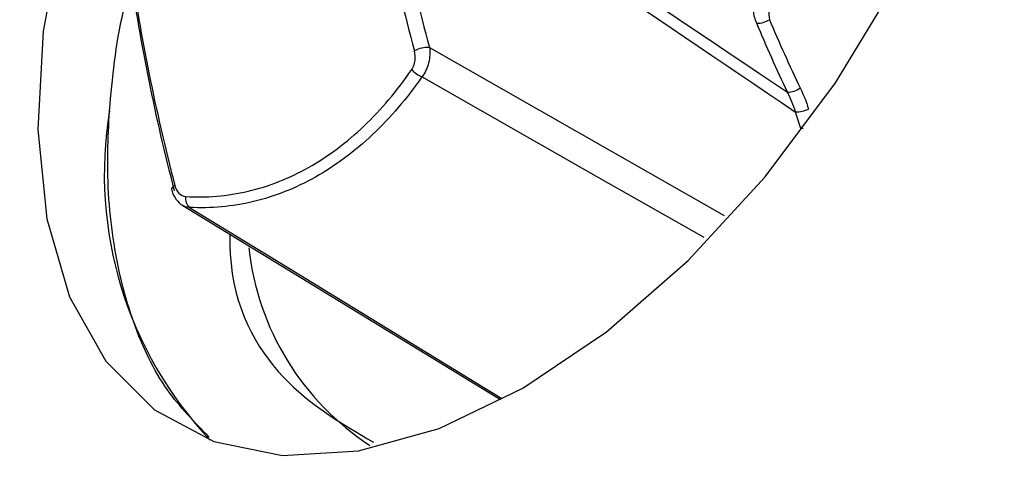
# Model space of a CAD drawing. Header units: millimetres. Extents: x 15440 to 16422, y 10215 to 11289.
# Tile 40 of 143: x 16200.78 to 16218.69, y 10410.48 to 10418.72. Entities that reach past the tile are written whole.
import ezdxf

# ---------------------------------------------------------------- set-up
doc = ezdxf.new("R2010")
doc.units = ezdxf.units.MM

msp = doc.modelspace()

# ---------------------------------------------------------------- linework, layer by layer
at = {"color": 7, "linetype": 'Continuous', "lineweight": 25}
for p, q in [((16208.23, 10418.211), (16213.589, 10415.153)), ((16203.743, 10415.338), (16209.523, 10411.807))]:
    msp.add_line(p, q, dxfattribs=at)
at = {"color": 7, "linetype": 'Continuous', "lineweight": 25, "flags": 128}
for points in [[(16202.636, 10423.533), (16202.162, 10422.355), (16201.56, 10420.403), (16201.204, 10418.506), (16201.105, 10416.718), (16201.267, 10415.091), (16201.683, 10413.673), (16202.343, 10412.503), (16203.226, 10411.617), (16204.308, 10411.04), (16205.558, 10410.789), (16206.938, 10410.87), (16208.409, 10411.281), (16209.929, 10412.011), (16211.453, 10413.038), (16212.938, 10414.333), (16214.34, 10415.859), (16215.619, 10417.57), (16216.738, 10419.418), (16217.665, 10421.349), (16218.372, 10423.307), (16218.839, 10425.236)], [(16213.228, 10414.752), (16211.314, 10415.842), (16208.094, 10417.676)], [(16215.028, 10416.735), (16215.008, 10416.734), (16214.984, 10416.734)], [(16203.598, 10415.7), (16203.573, 10415.685), (16203.554, 10415.669), (16203.542, 10415.654), (16203.536, 10415.64), (16203.537, 10415.632)], [(16203.864, 10415.301), (16205.494, 10414.305), (16209.55, 10411.826)]]:
    msp.add_lwpolyline(points, dxfattribs=at)
at = {"color": 7, "linetype": 'Continuous', "lineweight": 25}
for centre, radius, start, end in [((16214.186, 10419.082), 0.432, 269.8127, 301.9671), ((16208.204, 10417.706), 0.506, 87.04, 119.0397), ((16208.265, 10418.115), 0.471, 220.7096, 248.7098), ((16214.73, 10417.823), 0.426, 271.5302, 305.1463), ((16209.366, 10415.909), 7.051, 170.6145, 223.3967), ((16214.888, 10417.591), 0.554, 270.3657, 295.4368), ((16204.013, 10415.465), 0.221, 171.3704, 227.8067), ((16209.827, 10415.088), 4.911, 186.1276, 236.941)]:
    msp.add_arc(centre, radius, start, end, dxfattribs=at)
for centre, major_axis, ratio, start_param, end_param in [((17712.021, 9585.651), (1519.449, -849.29), 0.014483, 3.289509, 3.320911), ((16226.078, 10416.025), (-13.281, 22.826), 0.595257, 0.98, 1.146777), ((17713.41, 9586.458), (1520.858, -848.519), 0.015312, 3.290222, 3.321951), ((16225.939, 10415.944), (-13.379, 23.001), 0.595182, 0.980071, 1.146848), ((16220.97, 10413.154), (-12.682, 23.392), 0.575183, 0.997639, 1.164416), ((16220.826, 10413.076), (-12.585, 23.217), 0.575106, 0.997701, 1.164478)]:
    msp.add_ellipse(centre, major_axis=major_axis, ratio=ratio, start_param=start_param, end_param=end_param, dxfattribs=at)
for points, knots in [([(16290.753, 10534.34), (16290.696, 10534.327), (16289.682, 10534.108), (16286.685, 10532.959), (16282.863, 10531.753), (16278.113, 10530.024), (16274.359, 10528.609), (16269.72, 10526.763), (16265.136, 10524.852), (16260.627, 10522.852), (16256.177, 10520.788), (16253.102, 10519.296), (16250.063, 10517.767), (16247.045, 10516.214), (16241.094, 10513.018), (16235.319, 10509.643), (16229.697, 10506.121), (16226.539, 10504.059), (16223.435, 10501.949), (16221.134, 10500.342), (16218.104, 10498.169), (16215.129, 10495.95), (16212.213, 10493.685), (16209.335, 10491.387), (16206.516, 10489.058), (16201.952, 10485.069), (16198.691, 10482.417), (16195.93, 10479.338), (16195.408, 10478.397), (16195.034, 10477.422), (16194.873, 10476.704), (16194.808, 10475.875), (16194.777, 10475.112), (16194.709, 10473.949), (16194.649, 10472.793), (16194.55, 10470.936), (16194.386, 10467.685), (16194.213, 10463.96), (16194.015, 10459.292), (16193.871, 10455.548), (16193.742, 10451.795), (16193.653, 10448.976), (16193.57, 10446.153), (16193.495, 10443.324), (16193.439, 10440.964), (16193.403, 10439.31), (16193.385, 10438.482), (16193.376, 10438.009), (16193.369, 10437.654), (16193.361, 10437.299), (16193.356, 10437.003), (16193.35, 10436.707), (16193.344, 10436.411), (16193.339, 10436.115), (16193.331, 10435.701), (16193.309, 10434.457), (16193.274, 10432.323), (16193.234, 10429.473), (16193.193, 10425.668), (16193.135, 10418.925), (16193.21, 10409.23), (16193.093, 10400.879), (16193.352, 10396.352), (16193.578, 10396.01), (16193.642, 10395.912)], [0, 0, 0, 0, 0.000883, 0.015616, 0.045079, 0.05981, 0.089273, 0.104004, 0.133467, 0.16293, 0.177661, 0.207124, 0.214489, 0.22922, 0.258683, 0.31762, 0.332351, 0.361814, 0.376545, 0.391275, 0.406006, 0.435469, 0.4502, 0.464931, 0.494394, 0.509125, 0.562316, 0.566925, 0.571475, 0.575691, 0.579956, 0.581245, 0.58861, 0.592293, 0.599658, 0.607024, 0.621754, 0.651216, 0.665946, 0.695408, 0.710138, 0.724869, 0.7396, 0.75433, 0.769061, 0.776426, 0.780109, 0.78195, 0.783792, 0.785633, 0.787474, 0.788395, 0.790236, 0.792078, 0.792998, 0.796681, 0.811412, 0.826142, 0.840873, 0.870334, 0.930289, 0.990253, 0.997221, 1, 1, 1, 1]), ([(16202.409, 10417.059), (16202.463, 10417.654), (16202.532, 10418.428), (16202.76, 10419.25), (16202.812, 10419.439)], [0, 0, 0, 0, 0.769933, 1, 1, 1, 1]), ([(16208.23, 10418.211), (16208.244, 10418.124), (16208.239, 10418.026), (16208.192, 10417.838), (16208.15, 10417.748), (16208.094, 10417.676)], [0, 0, 0, 0, 0.5, 0.5, 1, 1, 1, 1]), ([(16203.794, 10415.498), (16204.172, 10415.475), (16204.551, 10415.506), (16205.308, 10415.684), (16205.676, 10415.829), (16206.382, 10416.226), (16206.726, 10416.483), (16207.353, 10417.081), (16207.642, 10417.423), (16207.907, 10417.807)], [0, 0, 0, 0, 0.25, 0.25, 0.5, 0.5, 0.75, 0.75, 1, 1, 1, 1]), ([(16208.094, 10417.676), (16207.818, 10417.282), (16207.519, 10416.932), (16206.872, 10416.32), (16206.519, 10416.057), (16205.793, 10415.649), (16205.416, 10415.5), (16204.639, 10415.314), (16204.251, 10415.28), (16203.864, 10415.301)], [0, 0, 0, 0, 0.25, 0.25, 0.5, 0.5, 0.75, 0.75, 1, 1, 1, 1]), ([(16204.222, 10411.124), (16203.956, 10411.394), (16203.394, 10411.962), (16202.817, 10413.164), (16202.448, 10414.623), (16202.351, 10415.958), (16202.396, 10416.808), (16202.409, 10417.059)], [0, 0, 0, 0, 0.2097621, 0.4427785, 0.6691969, 0.9021807, 1, 1, 1, 1]), ([(16203.54, 10415.633), (16203.54, 10415.626), (16203.549, 10415.555), (16203.618, 10415.451), (16203.693, 10415.356), (16203.744, 10415.337), (16203.745, 10415.337)], [0, 0, 0, 0, 0.054436, 0.552252, 0.989723, 1, 1, 1, 1]), ([(16203.864, 10415.301), (16203.824, 10415.304), (16203.78, 10415.306), (16203.748, 10415.336), (16203.745, 10415.338)], [0, 0, 0, 0, 0.9270817, 1, 1, 1, 1]), ([(16204.595, 10414.817), (16204.597, 10414.694), (16204.614, 10413.572), (16205.441, 10412.064), (16206.633, 10411.368), (16207.212, 10411.03)], [0, 0, 0, 0, 0.059639, 0.543566, 1, 1, 1, 1])]:
    msp.add_open_spline(points, degree=3, knots=knots, dxfattribs=at)
for points in [[(16214.185, 10418.651), (16214.153, 10418.728), (16214.133, 10418.802), (16214.126, 10418.87)], [(16214.408, 10418.888), (16214.402, 10418.833), (16214.404, 10418.776), (16214.415, 10418.716)], [(16214.742, 10417.397), (16214.547, 10417.811), (16214.361, 10418.229), (16214.185, 10418.651)], [(16214.415, 10418.716), (16214.593, 10418.299), (16214.78, 10417.885), (16214.976, 10417.475)], [(16207.907, 10417.807), (16207.971, 10417.9), (16207.988, 10418.037), (16207.958, 10418.148)], [(16214.891, 10417.037), (16214.849, 10417.162), (16214.8, 10417.282), (16214.742, 10417.397)], [(16214.976, 10417.475), (16215.034, 10417.352), (16215.084, 10417.224), (16215.126, 10417.091)], [(16214.984, 10416.734), (16214.953, 10416.835), (16214.922, 10416.936), (16214.891, 10417.037)], [(16203.598, 10415.7), (16203.627, 10415.588), (16203.703, 10415.504), (16203.794, 10415.498)]]:
    msp.add_open_spline(points, degree=3, dxfattribs=at)

doc.saveas('drawing.dxf')
